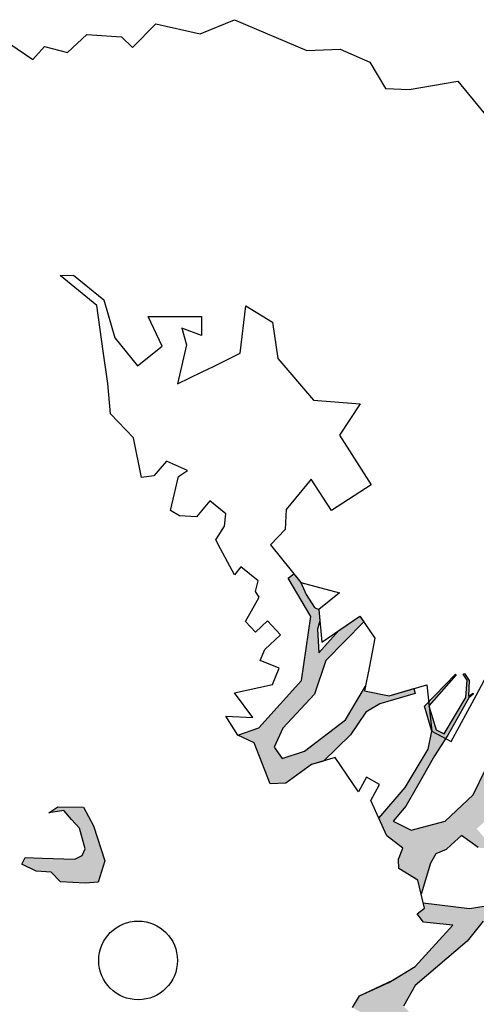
# Model space of a CAD drawing. Header units: feet. Extents: x 1377751 to 1381179, y 448542 to 452320.
# Tile 54 of 205: x 1377897 to 1377903, y 449350 to 449362. Entities that reach past the tile are written whole.
import ezdxf

# ---------------------------------------------------------------- set-up
doc = ezdxf.new("R2010")
doc.units = ezdxf.units.FT
doc.header["$MEASUREMENT"] = 0
doc.layers.add('MA- HONEY LOCUST TREE', color=3, linetype='Continuous')
doc.layers.add('VG_P_Cells', color=3, linetype='Continuous')

# ---------------------------------------------------------------- blocks, each defined once
blk = doc.blocks.new('HONEY LOCUST')
at = {"layer": 'MA- HONEY LOCUST TREE'}
h = blk.add_hatch(color=256, dxfattribs=at)
h.dxf.hatch_style = 1
edge = h.paths.add_edge_path()
edge.add_line((0.808, 3.545), (0.77, 4.061))
edge.add_line((0.77, 4.061), (0.631, 4.61))
edge.add_line((0.631, 4.61), (0.503, 4.803))
edge.add_line((0.503, 4.803), (0.211, 4.962))
edge.add_line((0.211, 4.962), (0.204, 5.527))
edge.add_line((0.204, 5.527), (0.218, 5.527))
edge.add_line((0.218, 5.527), (0.249, 5.007))
edge.add_line((0.249, 5.007), (0.532, 4.855))
edge.add_line((0.532, 4.855), (0.636, 4.891))
edge.add_line((0.636, 4.891), (0.506, 5.41))
edge.add_line((0.506, 5.41), (0.363, 5.578))
edge.add_line((0.363, 5.578), (0.276, 5.597))
edge.add_line((0.276, 5.597), (0.28, 5.616))
edge.add_line((0.28, 5.616), (0.384, 5.593))
edge.add_line((0.384, 5.593), (0.517, 5.447))
edge.add_line((0.517, 5.447), (0.532, 5.517))
edge.add_line((0.532, 5.517), (0.543, 5.505))
edge.add_line((0.543, 5.505), (0.536, 5.436))
edge.add_line((0.536, 5.436), (0.683, 4.912))
edge.add_line((0.683, 4.912), (0.75, 4.606))
edge.add_line((0.75, 4.606), (0.875, 4.15))
edge.add_line((0.875, 4.15), (0.944, 3.898))
edge.add_line((0.944, 3.898), (0.964, 3.65))
edge.add_line((0.964, 3.65), (1.207, 3.731))
edge.add_line((1.207, 3.731), (1.43, 4.117))
edge.add_line((1.43, 4.117), (1.447, 4.602))
edge.add_line((1.447, 4.602), (1.33, 4.944))
edge.add_line((1.33, 4.944), (0.975, 5.393))
edge.add_line((0.975, 5.393), (0.563, 5.896))
edge.add_line((0.563, 5.896), (0.388, 5.975))
edge.add_line((0.388, 5.975), (0.135, 6.261))
edge.add_line((0.135, 6.261), (0.205, 6.344))
edge.add_line((0.205, 6.344), (0.473, 6.081))
edge.add_line((0.473, 6.081), (0.555, 6.074))
edge.add_line((0.555, 6.074), (0.925, 5.689))
edge.add_line((0.925, 5.689), (1.444, 5.09))
edge.add_line((1.444, 5.09), (1.333, 5.627))
edge.add_line((1.333, 5.627), (1.309, 5.783))
edge.add_line((1.309, 5.783), (1.053, 6.285))
edge.add_line((1.053, 6.285), (1.056, 6.471))
edge.add_line((1.056, 6.471), (1.388, 5.878))
edge.add_line((1.388, 5.878), (1.451, 5.996))
edge.add_line((1.451, 5.996), (1.554, 6.247))
edge.add_line((1.554, 6.247), (1.528, 6.474))
edge.add_line((1.528, 6.474), (1.448, 6.678))
edge.add_line((1.448, 6.678), (1.444, 6.872))
edge.add_line((1.444, 6.872), (1.504, 6.873))
edge.add_line((1.504, 6.873), (1.514, 6.679))
edge.add_line((1.514, 6.679), (1.583, 6.507))
edge.add_line((1.583, 6.507), (1.609, 6.381))
edge.add_line((1.609, 6.381), (1.718, 6.564))
edge.add_line((1.718, 6.564), (1.807, 6.596))
edge.add_line((1.807, 6.596), (1.693, 6.355))
edge.add_line((1.693, 6.355), (1.637, 6.132))
edge.add_line((1.637, 6.132), (1.474, 5.77))
edge.add_line((1.474, 5.77), (1.618, 5.148))
edge.add_line((1.618, 5.148), (1.688, 4.796))
edge.add_line((1.688, 4.796), (1.963, 5.309))
edge.add_line((1.963, 5.309), (2.031, 5.541))
edge.add_line((2.031, 5.541), (2.098, 6.15))
edge.add_line((2.098, 6.15), (2.069, 6.377))
edge.add_line((2.069, 6.377), (2.064, 7.015))
edge.add_line((2.064, 7.015), (2.192, 7.338))
edge.add_line((2.192, 7.338), (2.246, 7.327))
edge.add_line((2.246, 7.327), (2.129, 7.014))
edge.add_line((2.129, 7.014), (2.178, 6.285))
edge.add_line((2.178, 6.285), (2.33, 6.414))
edge.add_line((2.33, 6.414), (2.419, 6.662))
edge.add_line((2.419, 6.662), (2.361, 6.894))
edge.add_line((2.361, 6.894), (2.43, 7.22))
edge.add_line((2.43, 7.22), (2.462, 7.268))
edge.add_line((2.462, 7.268), (2.482, 7.254))
edge.add_line((2.482, 7.254), (2.454, 7.198))
edge.add_line((2.454, 7.198), (2.394, 6.889))
edge.add_line((2.394, 6.889), (2.461, 6.671))
edge.add_line((2.461, 6.671), (2.347, 6.344))
edge.add_line((2.347, 6.344), (2.222, 6.225))
edge.add_line((2.222, 6.225), (2.138, 5.521))
edge.add_line((2.138, 5.521), (2.537, 5.805))
edge.add_line((2.537, 5.805), (2.688, 6.126))
edge.add_line((2.688, 6.126), (2.798, 6.345))
edge.add_line((2.798, 6.345), (2.813, 6.775))
edge.add_line((2.813, 6.775), (2.879, 6.767))
edge.add_line((2.879, 6.767), (2.878, 6.357))
edge.add_line((2.878, 6.357), (2.696, 5.923))
edge.add_line((2.696, 5.923), (3.204, 6.259))
edge.add_line((3.204, 6.259), (3.198, 6.178))
edge.add_line((3.198, 6.178), (2.755, 5.868))
edge.add_line((2.755, 5.868), (2.775, 5.698))
edge.add_line((2.775, 5.698), (2.841, 5.565))
edge.add_line((2.841, 5.565), (2.806, 5.548))
edge.add_line((2.806, 5.548), (2.745, 5.67))
edge.add_line((2.745, 5.67), (2.704, 5.816))
edge.add_line((2.704, 5.816), (2.606, 5.71))
edge.add_line((2.606, 5.71), (2.149, 5.338))
edge.add_line((2.149, 5.338), (1.801, 4.591))
edge.add_line((1.801, 4.591), (1.782, 4.331))
edge.add_line((1.782, 4.331), (1.97, 4.317))
edge.add_line((1.97, 4.317), (2.259, 4.577))
edge.add_line((2.259, 4.577), (2.583, 5.473))
edge.add_line((2.583, 5.473), (2.652, 5.453))
edge.add_line((2.652, 5.453), (2.399, 4.643))
edge.add_line((2.399, 4.643), (2.896, 4.684))
edge.add_line((2.896, 4.684), (3.131, 5.288))
edge.add_line((3.131, 5.288), (3.171, 5.272))
edge.add_line((3.171, 5.272), (2.972, 4.694))
edge.add_line((2.972, 4.694), (3.496, 4.727))
edge.add_line((3.496, 4.727), (3.759, 4.645))
edge.add_line((3.759, 4.645), (4.018, 4.76))
edge.add_line((4.018, 4.76), (4.318, 4.837))
edge.add_line((4.318, 4.837), (4.404, 5.193))
edge.add_line((4.404, 5.193), (5.057, 6.078))
edge.add_line((5.057, 6.078), (5.12, 6.556))
edge.add_line((5.12, 6.556), (4.901, 6.605))
edge.add_line((4.901, 6.605), (4.864, 6.659))
edge.add_line((4.864, 6.659), (5.124, 6.611))
edge.add_line((5.124, 6.611), (5.152, 7.15))
edge.add_line((5.152, 7.15), (4.792, 7.333))
edge.add_line((4.792, 7.333), (4.892, 7.369))
edge.add_line((4.892, 7.369), (5.163, 7.23))
edge.add_line((5.163, 7.23), (5.149, 7.312))
edge.add_line((5.149, 7.312), (5.194, 7.328))
edge.add_line((5.194, 7.328), (5.225, 7.239))
edge.add_line((5.225, 7.239), (5.367, 7.338))
edge.add_line((5.367, 7.338), (5.421, 7.37))
edge.add_line((5.421, 7.37), (5.443, 7.349))
edge.add_line((5.443, 7.349), (5.25, 7.212))
edge.add_line((5.25, 7.212), (5.203, 6.649))
edge.add_line((5.203, 6.649), (5.426, 6.792))
edge.add_line((5.426, 6.792), (5.487, 7.013))
edge.add_line((5.487, 7.013), (5.597, 7.044))
edge.add_line((5.597, 7.044), (5.589, 7.013))
edge.add_line((5.589, 7.013), (5.507, 6.993))
edge.add_line((5.507, 6.993), (5.443, 6.745))
edge.add_line((5.443, 6.745), (5.196, 6.57))
edge.add_line((5.196, 6.57), (5.17, 6.213))
edge.add_line((5.17, 6.213), (5.413, 6.301))
edge.add_line((5.413, 6.301), (5.456, 6.409))
edge.add_line((5.456, 6.409), (5.479, 6.399))
edge.add_line((5.479, 6.399), (5.412, 6.247))
edge.add_line((5.412, 6.247), (5.186, 6.132))
edge.add_line((5.186, 6.132), (5.16, 6.032))
edge.add_line((5.16, 6.032), (4.919, 5.656))
edge.add_line((4.919, 5.656), (4.981, 5.603))
edge.add_line((4.981, 5.603), (5.178, 5.547))
edge.add_line((5.178, 5.547), (5.506, 5.582))
edge.add_line((5.506, 5.582), (5.772, 5.59))
edge.add_line((5.772, 5.59), (5.787, 5.543))
edge.add_line((5.787, 5.543), (5.495, 5.538))
edge.add_line((5.495, 5.538), (5.18, 5.494))
edge.add_line((5.18, 5.494), (4.836, 5.53))
edge.add_line((4.836, 5.53), (4.744, 5.424))
edge.add_line((4.744, 5.424), (4.593, 5.156))
edge.add_line((4.593, 5.156), (4.536, 4.856))
edge.add_line((4.536, 4.856), (5.191, 5.074))
edge.add_line((5.191, 5.074), (5.497, 5.241))
edge.add_line((5.497, 5.241), (5.788, 5.257))
edge.add_line((5.788, 5.257), (5.775, 5.206))
edge.add_line((5.775, 5.206), (5.511, 5.194))
edge.add_line((5.511, 5.194), (5.229, 5.036))
edge.add_line((5.229, 5.036), (4.538, 4.735))
edge.add_line((4.538, 4.735), (3.788, 4.339))
edge.add_line((3.788, 4.339), (3.419, 4.003))
edge.add_line((3.419, 4.003), (3.277, 4.033))
edge.add_line((3.277, 4.033), (3.047, 3.865))
edge.add_line((3.047, 3.865), (3.007, 3.754))
edge.add_line((3.007, 3.754), (2.763, 3.745))
edge.add_line((2.763, 3.745), (2.67, 3.559))
edge.add_line((2.67, 3.559), (2.705, 3.237))
edge.add_line((2.705, 3.237), (2.637, 2.371))
edge.add_line((2.637, 2.371), (2.719, 2.08))
edge.add_line((2.719, 2.08), (2.903, 2.075))
edge.add_line((2.903, 2.075), (3.074, 2.281))
edge.add_line((3.074, 2.281), (3.124, 2.215))
edge.add_line((3.124, 2.215), (2.983, 2.017))
edge.add_line((2.983, 2.017), (3.304, 1.979))
edge.add_line((3.304, 1.979), (3.583, 2.044))
edge.add_line((3.583, 2.044), (3.823, 1.865))
edge.add_line((3.823, 1.865), (3.055, 1.838))
edge.add_line((3.055, 1.838), (2.796, 1.767))
edge.add_line((2.796, 1.767), (2.658, 1.514))
edge.add_line((2.658, 1.514), (2.497, 1.669))
edge.add_line((2.497, 1.669), (2.272, 1.612))
edge.add_line((2.272, 1.612), (2.231, 1.777))
edge.add_line((2.231, 1.777), (2.388, 2.217))
edge.add_line((2.388, 2.217), (2.465, 2.542))
edge.add_line((2.465, 2.542), (2.434, 3.251))
edge.add_line((2.434, 3.251), (2.142, 3.015))
edge.add_line((2.142, 3.015), (2.012, 3.03))
edge.add_line((2.012, 3.03), (2.026, 3.149))
edge.add_line((2.026, 3.149), (1.966, 3.186))
edge.add_line((1.966, 3.186), (2.435, 3.552))
edge.add_line((2.435, 3.552), (2.671, 3.879))
edge.add_line((2.671, 3.879), (2.684, 4.326))
edge.add_line((2.684, 4.326), (2.726, 4.325))
edge.add_line((2.726, 4.325), (2.752, 3.928))
edge.add_line((2.752, 3.928), (2.928, 4.007))
edge.add_line((2.928, 4.007), (3.168, 4.191))
edge.add_line((3.168, 4.191), (3.391, 4.219))
edge.add_line((3.391, 4.219), (3.59, 4.429))
edge.add_line((3.59, 4.429), (3.572, 4.58))
edge.add_line((3.572, 4.58), (3.455, 4.625))
edge.add_line((3.455, 4.625), (2.954, 4.603))
edge.add_line((2.954, 4.603), (2.395, 4.581))
edge.add_line((2.395, 4.581), (2.235, 4.393))
edge.add_line((2.235, 4.393), (1.964, 4.174))
edge.add_line((1.964, 4.174), (1.705, 4.134))
edge.add_line((1.705, 4.134), (1.698, 3.959))
edge.add_line((1.698, 3.959), (1.694, 3.869))
edge.add_line((1.694, 3.869), (1.641, 3.739))
edge.add_line((1.641, 3.739), (1.676, 3.606))
edge.add_line((1.676, 3.606), (1.871, 3.245))
edge.add_line((1.871, 3.245), (1.716, 3.341))
edge.add_line((1.716, 3.341), (1.44, 3.276))
edge.add_line((1.44, 3.276), (1.351, 3.355))
edge.add_line((1.351, 3.355), (1.292, 3.493))
edge.add_line((1.292, 3.493), (1.039, 3.459))
edge.add_line((1.039, 3.459), (0.808, 3.545))
h = blk.add_hatch(color=256, dxfattribs=at)
h.dxf.hatch_style = 1
edge = h.paths.add_edge_path()
edge.add_line((-0.074, -1.867), (-0.35, -3.729))
edge.add_line((-0.35, -3.729), (-0.52, -4.017))
edge.add_line((-0.52, -4.017), (-0.848, -4.448))
edge.add_line((-0.848, -4.448), (-1.173, -4.317))
edge.add_line((-1.173, -4.317), (-1.18, -4.383))
edge.add_line((-1.18, -4.383), (-0.814, -4.514))
edge.add_line((-0.814, -4.514), (-0.728, -4.771))
edge.add_line((-0.728, -4.771), (-0.682, -4.746))
edge.add_line((-0.682, -4.746), (-0.744, -4.483))
edge.add_line((-0.744, -4.483), (-0.385, -4.008))
edge.add_line((-0.385, -4.008), (-0.24, -3.918))
edge.add_line((-0.24, -3.918), (-0.149, -4.267))
edge.add_line((-0.149, -4.267), (-0.175, -4.763))
edge.add_line((-0.175, -4.763), (-0.08, -5.104))
edge.add_line((-0.08, -5.104), (-0.016, -5.084))
edge.add_line((-0.016, -5.084), (-0.105, -4.708))
edge.add_line((-0.105, -4.708), (-0.049, -4.207))
edge.add_line((-0.049, -4.207), (-0.118, -3.719))
edge.add_line((-0.118, -3.719), (-0.135, -3.383))
edge.add_line((-0.135, -3.383), (-0.006, -3.071))
edge.add_line((-0.006, -3.071), (0.071, -1.959))
edge.add_line((0.071, -1.959), (0.257, -1.927))
edge.add_line((0.257, -1.927), (0.234, -1.797))
edge.add_line((0.234, -1.797), (-0.074, -1.867))
edge = h.paths.add_edge_path()
edge.add_line((-4.328, -3.7), (-3.551, -3.71))
edge.add_line((-3.551, -3.71), (-3.297, -3.598))
edge.add_line((-3.297, -3.598), (-2.977, -3.617))
edge.add_line((-2.977, -3.617), (-2.183, -3.028))
edge.add_line((-2.183, -3.028), (-2.214, -2.855))
edge.add_line((-2.214, -2.855), (-2.496, -2.906))
edge.add_line((-2.496, -2.906), (-2.571, -3.031))
edge.add_line((-2.571, -3.031), (-2.647, -2.986))
edge.add_line((-2.647, -2.986), (-2.54, -2.806))
edge.add_line((-2.54, -2.806), (-2.242, -2.743))
edge.add_line((-2.242, -2.743), (-2.126, -2.787))
edge.add_line((-2.126, -2.787), (-2.098, -2.955))
edge.add_line((-2.098, -2.955), (-1.777, -3.035))
edge.add_line((-1.777, -3.035), (-1.847, -3.317))
edge.add_line((-1.847, -3.317), (-1.688, -3.357))
edge.add_line((-1.688, -3.357), (-1.528, -3.136))
edge.add_line((-1.528, -3.136), (-1.348, -3.16))
edge.add_line((-1.348, -3.16), (-1.152, -3.348))
edge.add_line((-1.152, -3.348), (-0.923, -3.344))
edge.add_line((-0.923, -3.344), (-0.787, -3.584))
edge.add_line((-0.787, -3.584), (-0.831, -3.609))
edge.add_line((-0.831, -3.609), (-0.953, -3.41))
edge.add_line((-0.953, -3.41), (-1.121, -3.412))
edge.add_line((-1.121, -3.412), (-1.115, -3.828))
edge.add_line((-1.115, -3.828), (-1.184, -3.829))
edge.add_line((-1.184, -3.829), (-1.19, -3.407))
edge.add_line((-1.19, -3.407), (-1.407, -3.252))
edge.add_line((-1.407, -3.252), (-1.565, -3.412))
edge.add_line((-1.565, -3.412), (-1.631, -3.479))
edge.add_line((-1.631, -3.479), (-1.881, -3.427))
edge.add_line((-1.881, -3.427), (-1.882, -3.834))
edge.add_line((-1.882, -3.834), (-1.836, -3.995))
edge.add_line((-1.836, -3.995), (-1.416, -4.617))
edge.add_line((-1.416, -4.617), (-1.35, -4.671))
edge.add_line((-1.35, -4.671), (-1.012, -4.713))
edge.add_line((-1.012, -4.713), (-1.017, -4.75))
edge.add_line((-1.017, -4.75), (-1.318, -4.712))
edge.add_line((-1.318, -4.712), (-1.357, -5.022))
edge.add_line((-1.357, -5.022), (-1.393, -5.017))
edge.add_line((-1.393, -5.017), (-1.385, -4.708))
edge.add_line((-1.385, -4.708), (-1.459, -4.653))
edge.add_line((-1.459, -4.653), (-1.871, -4.116))
edge.add_line((-1.871, -4.116), (-1.902, -4.214))
edge.add_line((-1.902, -4.214), (-1.907, -4.471))
edge.add_line((-1.907, -4.471), (-1.881, -4.93))
edge.add_line((-1.881, -4.93), (-1.783, -5.095))
edge.add_line((-1.783, -5.095), (-1.689, -5.337))
edge.add_line((-1.689, -5.337), (-1.67, -5.769))
edge.add_line((-1.67, -5.769), (-1.722, -5.754))
edge.add_line((-1.722, -5.754), (-1.767, -5.331))
edge.add_line((-1.767, -5.331), (-1.911, -5.069))
edge.add_line((-1.911, -5.069), (-2.073, -5.157))
edge.add_line((-2.073, -5.157), (-2.153, -5.409))
edge.add_line((-2.153, -5.409), (-2.243, -5.757))
edge.add_line((-2.243, -5.757), (-2.246, -5.987))
edge.add_line((-2.246, -5.987), (-2.304, -5.997))
edge.add_line((-2.304, -5.997), (-2.291, -5.762))
edge.add_line((-2.291, -5.762), (-2.646, -5.766))
edge.add_line((-2.646, -5.766), (-2.646, -5.729))
edge.add_line((-2.646, -5.729), (-2.311, -5.706))
edge.add_line((-2.311, -5.706), (-2.278, -5.67))
edge.add_line((-2.278, -5.67), (-2.222, -5.437))
edge.add_line((-2.222, -5.437), (-2.11, -5.047))
edge.add_line((-2.11, -5.047), (-2.029, -4.89))
edge.add_line((-2.029, -4.89), (-2.051, -4.242))
edge.add_line((-2.051, -4.242), (-2.105, -3.886))
edge.add_line((-2.105, -3.886), (-2.483, -4.439))
edge.add_line((-2.483, -4.439), (-2.516, -4.623))
edge.add_line((-2.516, -4.623), (-2.551, -5.076))
edge.add_line((-2.551, -5.076), (-2.74, -5.411))
edge.add_line((-2.74, -5.411), (-2.844, -5.435))
edge.add_line((-2.844, -5.435), (-2.746, -5.315))
edge.add_line((-2.746, -5.315), (-2.623, -5.049))
edge.add_line((-2.623, -5.049), (-2.627, -4.631))
edge.add_line((-2.627, -4.631), (-2.831, -4.752))
edge.add_line((-2.831, -4.752), (-3.106, -4.845))
edge.add_line((-3.106, -4.845), (-3.342, -5.097))
edge.add_line((-3.342, -5.097), (-3.537, -5.09))
edge.add_line((-3.537, -5.09), (-3.533, -4.986))
edge.add_line((-3.533, -4.986), (-3.365, -4.992))
edge.add_line((-3.365, -4.992), (-3.139, -4.727))
edge.add_line((-3.139, -4.727), (-2.828, -4.621))
edge.add_line((-2.828, -4.621), (-2.591, -4.346))
edge.add_line((-2.591, -4.346), (-2.192, -3.672))
edge.add_line((-2.192, -3.672), (-2.171, -3.422))
edge.add_line((-2.171, -3.422), (-2.463, -3.397))
edge.add_line((-2.463, -3.397), (-2.819, -3.681))
edge.add_line((-2.819, -3.681), (-2.901, -4.03))
edge.add_line((-2.901, -4.03), (-3.13, -4.562))
edge.add_line((-3.13, -4.562), (-3.184, -4.688))
edge.add_line((-3.184, -4.688), (-3.2, -4.558))
edge.add_line((-3.2, -4.558), (-3.004, -4.012))
edge.add_line((-3.004, -4.012), (-3.004, -3.748))
edge.add_line((-3.004, -3.748), (-3.308, -3.748))
edge.add_line((-3.308, -3.748), (-3.52, -3.86))
edge.add_line((-3.52, -3.86), (-3.955, -4.657))
edge.add_line((-3.955, -4.657), (-3.989, -4.411))
edge.add_line((-3.989, -4.411), (-3.646, -3.834))
edge.add_line((-3.646, -3.834), (-4.66, -3.783))
edge.add_line((-4.66, -3.783), (-4.574, -3.625))
edge.add_line((-4.574, -3.625), (-4.328, -3.7))
edge = h.paths.add_edge_path()
edge.add_line((-2.206, 0.627), (-2.178, 0.765))
edge.add_line((-2.178, 0.765), (-1.943, 0.991))
edge.add_line((-1.943, 0.991), (-1.689, 0.913))
edge.add_line((-1.689, 0.913), (-1.273, 0.7))
edge.add_line((-1.273, 0.7), (-1.139, 0.447))
edge.add_line((-1.139, 0.447), (-1.246, 0.324))
edge.add_line((-1.246, 0.324), (-1.482, 0.112))
edge.add_line((-1.482, 0.112), (-1.654, 0.117))
edge.add_line((-1.654, 0.117), (-1.798, -0.009))
edge.add_line((-1.798, -0.009), (-1.988, -0.074))
edge.add_line((-1.988, -0.074), (-2.018, 0.014))
edge.add_line((-2.018, 0.014), (-1.858, 0.163))
edge.add_line((-1.858, 0.163), (-1.555, 0.445))
edge.add_line((-1.555, 0.445), (-1.524, 0.546))
edge.add_line((-1.524, 0.546), (-1.556, 0.63))
edge.add_line((-1.556, 0.63), (-1.794, 0.766))
edge.add_line((-1.794, 0.766), (-1.942, 0.775))
edge.add_line((-1.942, 0.775), (-2.093, 0.784))
edge.add_line((-2.093, 0.784), (-2.206, 0.627))
edge = h.paths.add_edge_path()
edge.add_line((0.961, 0.076), (1.125, 0.303))
edge.add_line((1.125, 0.303), (1.497, 0.09))
edge.add_line((1.497, 0.09), (1.752, -0.111))
edge.add_line((1.752, -0.111), (1.752, -0.274))
edge.add_line((1.752, -0.274), (1.499, -0.274))
edge.add_line((1.499, -0.274), (1.304, -0.064))
edge.add_line((1.304, -0.064), (1.344, -0.301))
edge.add_line((1.344, -0.301), (1.259, -0.347))
edge.add_line((1.259, -0.347), (1.202, -0.012))
edge.add_line((1.202, -0.012), (0.961, 0.076))
edge = h.paths.add_edge_path()
edge.add_line((2.601, 0.256), (2.739, 0.373))
edge.add_line((2.739, 0.373), (3.255, 0.433))
edge.add_line((3.255, 0.433), (3.502, 0.411))
edge.add_line((3.502, 0.411), (3.621, 0.45))
edge.add_line((3.621, 0.45), (3.589, 0.503))
edge.add_line((3.589, 0.503), (3.492, 0.445))
edge.add_line((3.492, 0.445), (3.305, 0.476))
edge.add_line((3.305, 0.476), (3.362, 0.57))
edge.add_line((3.362, 0.57), (3.752, 0.703))
edge.add_line((3.752, 0.703), (3.96, 0.827))
edge.add_line((3.96, 0.827), (4.041, 0.843))
edge.add_line((4.041, 0.843), (3.91, 0.86))
edge.add_line((3.91, 0.86), (3.555, 0.73))
edge.add_line((3.555, 0.73), (3.297, 0.667))
edge.add_line((3.297, 0.667), (3.116, 0.622))
edge.add_line((3.116, 0.622), (2.76, 0.581))
edge.add_line((2.76, 0.581), (2.601, 0.256))
edge = h.paths.add_edge_path()
edge.add_line((-1.204, 3.024), (-1.081, 3.28))
edge.add_line((-1.081, 3.28), (-1.122, 4.089))
edge.add_line((-1.122, 4.089), (-1.614, 4.744))
edge.add_line((-1.614, 4.744), (-2.16, 4.886))
edge.add_line((-2.16, 4.886), (-2.151, 4.976))
edge.add_line((-2.151, 4.976), (-2.008, 4.962))
edge.add_line((-2.008, 4.962), (-1.855, 4.901))
edge.add_line((-1.855, 4.901), (-1.66, 4.86))
edge.add_line((-1.66, 4.86), (-1.606, 4.881))
edge.add_line((-1.606, 4.881), (-1.494, 4.788))
edge.add_line((-1.494, 4.788), (-1.44, 4.69))
edge.add_line((-1.44, 4.69), (-1.215, 4.489))
edge.add_line((-1.215, 4.489), (-1.237, 4.87))
edge.add_line((-1.237, 4.87), (-1.178, 5.189))
edge.add_line((-1.178, 5.189), (-1.09, 5.173))
edge.add_line((-1.09, 5.173), (-1.082, 4.487))
edge.add_line((-1.082, 4.487), (-0.883, 4.082))
edge.add_line((-0.883, 4.082), (-0.864, 3.491))
edge.add_line((-0.864, 3.491), (-0.771, 3.242))
edge.add_line((-0.771, 3.242), (-0.595, 3.213))
edge.add_line((-0.595, 3.213), (-0.462, 3.482))
edge.add_line((-0.462, 3.482), (-0.372, 4.13))
edge.add_line((-0.372, 4.13), (-0.498, 4.612))
edge.add_line((-0.498, 4.612), (-0.463, 4.56))
edge.add_line((-0.463, 4.56), (-0.198, 4.737))
edge.add_line((-0.198, 4.737), (-0.041, 5.026))
edge.add_line((-0.041, 5.026), (0.016, 4.995))
edge.add_line((0.016, 4.995), (-0.208, 4.582))
edge.add_line((-0.208, 4.582), (-0.259, 4.383))
edge.add_line((-0.259, 4.383), (-0.196, 4.041))
edge.add_line((-0.196, 4.041), (-0.202, 3.561))
edge.add_line((-0.202, 3.561), (-0.277, 3.424))
edge.add_line((-0.277, 3.424), (-0.342, 3.024))
edge.add_line((-0.342, 3.024), (-0.477, 2.88))
edge.add_line((-0.477, 2.88), (-0.989, 3.103))
edge.add_line((-0.989, 3.103), (-1.204, 3.024))
edge = h.paths.add_edge_path()
edge.add_line((-3.183, -1.103), (-3.697, -1.708))
edge.add_line((-3.697, -1.708), (-4.208, -2.309))
edge.add_line((-4.208, -2.309), (-4.508, -2.432))
edge.add_line((-4.508, -2.432), (-4.824, -2.791))
edge.add_line((-4.824, -2.791), (-5.042, -2.903))
edge.add_line((-5.042, -2.903), (-5.101, -3.141))
edge.add_line((-5.101, -3.141), (-5.708, -3.746))
edge.add_line((-5.708, -3.746), (-5.824, -3.705))
edge.add_line((-5.824, -3.705), (-5.667, -3.526))
edge.add_line((-5.667, -3.526), (-5.72, -3.479))
edge.add_line((-5.72, -3.479), (-5.29, -3.097))
edge.add_line((-5.29, -3.097), (-5.263, -2.889))
edge.add_line((-5.263, -2.889), (-6.076, -3.109))
edge.add_line((-6.076, -3.109), (-6.072, -3.022))
edge.add_line((-6.072, -3.022), (-5.684, -2.901))
edge.add_line((-5.684, -2.901), (-6.12, -2.76))
edge.add_line((-6.12, -2.76), (-6.071, -2.695))
edge.add_line((-6.071, -2.695), (-5.592, -2.828))
edge.add_line((-5.592, -2.828), (-5.056, -2.696))
edge.add_line((-5.056, -2.696), (-4.789, -2.481))
edge.add_line((-4.789, -2.481), (-5.409, -2.452))
edge.add_line((-5.409, -2.452), (-5.608, -2.357))
edge.add_line((-5.608, -2.357), (-5.941, -2.366))
edge.add_line((-5.941, -2.366), (-5.944, -2.344))
edge.add_line((-5.944, -2.344), (-5.626, -2.33))
edge.add_line((-5.626, -2.33), (-5.647, -2.26))
edge.add_line((-5.647, -2.26), (-5.601, -2.264))
edge.add_line((-5.601, -2.264), (-5.571, -2.313))
edge.add_line((-5.571, -2.313), (-5.433, -2.367))
edge.add_line((-5.433, -2.367), (-5.09, -2.348))
edge.add_line((-5.09, -2.348), (-5.243, -2.244))
edge.add_line((-5.243, -2.244), (-5.172, -2.237))
edge.add_line((-5.172, -2.237), (-4.995, -2.325))
edge.add_line((-4.995, -2.325), (-4.706, -2.353))
edge.add_line((-4.706, -2.353), (-4.42, -2.191))
edge.add_line((-4.42, -2.191), (-4.318, -2.138))
edge.add_line((-4.318, -2.138), (-4.203, -1.943))
edge.add_line((-4.203, -1.943), (-3.837, -1.654))
edge.add_line((-3.837, -1.654), (-3.298, -1.008))
edge.add_line((-3.298, -1.008), (-3.183, -1.103))
for p, q in [((-5.461, 10.36, 17.496), (-5.098, 10.872, 17.496)), ((-5.098, 10.872, 17.496), (-4.425, 10.808, 17.496)), ((-6.444, 10.103, 17.496), (-6.059, 10.253, 17.496)), ((-6.059, 10.253, 17.496), (-5.685, 10.157, 17.496)), ((-5.685, 10.157, 17.496), (-5.461, 10.36, 17.496)), ((-6.731, 9.79, 17.496), (-6.444, 10.103, 17.496)), ((-7.657, 9.418, 17.496), (-6.731, 9.79, 17.496)), ((-7.838, 8.982, 17.496), (-7.657, 9.418, 17.496)), ((-8.326, 8.675, 17.496), (-7.838, 8.982, 17.496)), ((-8.326, 8.25, 17.496), (-8.326, 8.675, 17.496)), ((-8.852, 7.958, 17.496), (-8.518, 8.25, 17.496)), ((-8.518, 8.25, 17.496), (-8.326, 8.25, 17.496)), ((-8.865, 7.621, 17.496), (-8.852, 7.958, 17.496)), ((-9.123, 7.469, 17.496), (-8.865, 7.621, 17.496)), ((-9.11, 7.248, 17.496), (-9.123, 7.469, 17.496)), ((-9.459, 7.182, 17.496), (-9.11, 7.248, 17.496)), ((-4.985, 6.951, 17.496), (-4.599, 7.044, 17.496)), ((-4.599, 7.044, 17.496), (-4.225, 6.764, 17.496)), ((-3.531, 6.711, 17.496), (-3.078, 7.097, 17.496)), ((-3.078, 7.097, 17.496), (-2.984, 6.631, 17.496)), ((-4.611, 6.475, 17.496), (-4.985, 6.951, 17.496)), ((-4.225, 6.764, 17.496), (-3.531, 6.711, 17.496)), ((-2.984, 6.631, 17.496), (-2.251, 6.471, 17.496)), ((-5.768, 5.975, 17.496), (-5.288, 6.456, 17.496)), ((-5.288, 6.456, 17.496), (-5.118, 6.286, 17.496)), ((-4.734, 6.116, 17.496), (-4.611, 6.475, 17.496)), ((-2.251, 6.471, 17.496), (-2.379, 5.882, 17.496)), ((-5.118, 6.286, 17.496), (-5.362, 6.174, 17.496)), ((-5.362, 6.174, 17.496), (-5.171, 6.066, 17.496)), ((-5.171, 6.066, 17.496), (-4.898, 5.636, 17.496)), ((-4.785, 5.965, 17.496), (-4.734, 6.116, 17.496)), ((-5.377, 5.836, 17.496), (-5.768, 5.975, 17.496)), ((-4.898, 5.636, 17.496), (-4.785, 5.965, 17.496)), ((-2.379, 5.882, 17.496), (-2.843, 5.983, 17.496)), ((-2.843, 5.983, 17.496), (-2.798, 5.485, 17.496)), ((0.581, 5.521, 17.496), (0.474, 5.877, 17.496)), ((-5.42, 5.437, 17.496), (-5.377, 5.836, 17.496)), ((-6.929, 5.553, 17.496), (-6.813, 5.677, 17.496)), ((-6.813, 5.677, 17.496), (-6.316, 5.727, 17.496)), ((-6.316, 5.727, 17.496), (-5.876, 5.487, 17.496)), ((-6.328, 5.613, 17.496), (-6.929, 5.553, 17.496)), ((-5.863, 5.263, 17.496), (-6.328, 5.613, 17.496)), ((0.211, 4.962, 17.496), (0.204, 5.527, 17.496)), ((0.204, 5.527, 17.496), (0.218, 5.527, 17.496)), ((0.218, 5.527, 17.496), (0.249, 5.007, 17.496)), ((0.276, 5.597, 17.496), (0.28, 5.616, 17.496)), ((0.363, 5.578, 17.496), (0.276, 5.597, 17.496)), ((0.28, 5.616, 17.496), (0.384, 5.593, 17.496)), ((0.506, 5.41, 17.496), (0.363, 5.578, 17.496)), ((0.384, 5.593, 17.496), (0.517, 5.447, 17.496)), ((0.517, 5.447, 17.496), (0.532, 5.517, 17.496)), ((0.532, 5.517, 17.496), (0.543, 5.505, 17.496)), ((0.543, 5.505, 17.496), (0.536, 5.436, 17.496)), ((0.772, 4.884, 17.496), (0.581, 5.521, 17.496)), ((-5.876, 5.487, 17.496), (-5.42, 5.437, 17.496)), ((-2.798, 5.485, 17.496), (-2.624, 5.298, 17.496)), ((0.636, 4.891, 17.496), (0.506, 5.41, 17.496)), ((0.536, 5.436, 17.496), (0.683, 4.912, 17.496)), ((-5.529, 5.012, 17.496), (-5.863, 5.263, 17.496)), ((-2.624, 5.298, 17.496), (-2.619, 5.024, 17.496)), ((-2.008, 4.962, 17.496), (-1.566, 5.216, 17.496)), ((-1.566, 5.216, 17.496), (-1.606, 4.881, 17.496)), ((-1.285, 4.614, 17.496), (-1.178, 5.189, 17.496)), ((-1.237, 4.87, 17.496), (-1.178, 5.189, 17.496)), ((-1.178, 5.189, 17.496), (-0.842, 5.126, 17.496)), ((-1.178, 5.189, 17.496), (-1.09, 5.173, 17.496)), ((-1.09, 5.173, 17.496), (-1.082, 4.487, 17.496)), ((-0.842, 5.126, 17.496), (-0.642, 4.828, 17.496)), ((-0.198, 4.737, 17.496), (0.041, 5.176, 17.496)), ((0.041, 5.176, 17.496), (0.503, 4.803, 17.496)), ((-5.231, 4.765, 17.496), (-5.529, 5.012, 17.496)), ((-2.619, 5.024, 17.496), (-2.008, 4.962, 17.496)), ((-0.198, 4.737, 17.496), (-0.041, 5.026, 17.496)), ((-0.041, 5.026, 17.496), (0.016, 4.995, 17.496)), ((0.249, 5.007, 17.496), (0.532, 4.855, 17.496)), ((-4.034, 4.948, 17.496), (-4.307, 4.843, 17.496)), ((-4.059, 4.812, 17.496), (-4.034, 4.948, 17.496)), ((-3.297, 4.903, 17.496), (-3.56, 4.878, 17.496)), ((-3.56, 4.878, 17.496), (-3.534, 4.613, 17.496)), ((-3.201, 4.783, 17.496), (-3.297, 4.903, 17.496)), ((-2.16, 4.886, 17.496), (-2.151, 4.976, 17.496)), ((-1.614, 4.744, 17.496), (-2.16, 4.886, 17.496)), ((-2.151, 4.976, 17.496), (-2.008, 4.962, 17.496)), ((-2.008, 4.962, 17.496), (-1.855, 4.901, 17.496)), ((-1.855, 4.901, 17.496), (-1.66, 4.86, 17.496)), ((-1.66, 4.86, 17.496), (-1.606, 4.881, 17.496)), ((-1.606, 4.881, 17.496), (-1.285, 4.614, 17.496)), ((-1.606, 4.881, 17.496), (-1.494, 4.788, 17.496)), ((0.016, 4.995, 17.496), (-0.208, 4.582, 17.496)), ((0.503, 4.803, 17.496), (0.211, 4.962, 17.496)), ((0.503, 4.803, 17.496), (0.772, 4.884, 17.496)), ((0.532, 4.855, 17.496), (0.636, 4.891, 17.496)), ((0.683, 4.912, 17.496), (0.75, 4.606, 17.496)), ((1.447, 4.602, 17.496), (1.33, 4.944, 17.496)), ((-4.809, 4.756, 17.496), (-5.231, 4.765, 17.496)), ((-4.383, 4.474, 17.496), (-4.809, 4.756, 17.496)), ((-4.307, 4.843, 17.496), (-4.287, 4.596, 17.496)), ((-3.827, 4.434, 17.496), (-4.059, 4.812, 17.496)), ((-3.156, 4.579, 17.496), (-3.201, 4.783, 17.496)), ((-1.494, 4.788, 17.496), (-1.44, 4.69, 17.496)), ((-1.215, 4.489, 17.496), (-1.237, 4.87, 17.496)), ((-0.642, 4.828, 17.496), (-0.463, 4.56, 17.496)), ((0.631, 4.61, 17.496), (0.503, 4.803, 17.496)), ((-1.122, 4.089, 17.496), (-1.614, 4.744, 17.496)), ((-1.44, 4.69, 17.496), (-1.215, 4.489, 17.496)), ((-0.463, 4.56, 17.496), (-0.198, 4.737, 17.496)), ((-0.463, 4.56, 17.496), (-0.198, 4.737, 17.496)), ((-4.287, 4.596, 17.496), (-4.383, 4.474, 17.496)), ((-3.534, 4.613, 17.496), (-3.696, 4.469, 17.496)), ((-3.034, 4.542, 17.496), (-3.156, 4.579, 17.496)), ((-2.673, 4.433, 17.496), (-3.034, 4.542, 17.496)), ((-2.406, 4.592, 17.496), (-2.687, 4.562, 17.496)), ((-2.687, 4.562, 17.496), (-2.673, 4.433, 17.496)), ((-2.336, 4.472, 17.496), (-2.406, 4.592, 17.496)), ((-0.372, 4.13, 17.496), (-0.498, 4.612, 17.496)), ((-0.498, 4.612, 17.496), (-0.463, 4.56, 17.496)), ((-0.208, 4.582, 17.496), (-0.259, 4.383, 17.496)), ((0.77, 4.061, 17.496), (0.631, 4.61, 17.496)), ((0.75, 4.606, 17.496), (0.875, 4.15, 17.496)), ((1.43, 4.117, 17.496), (1.447, 4.602, 17.496)), ((-3.696, 4.469, 17.496), (-3.827, 4.434, 17.496)), ((-2.251, 4.455, 17.496), (-2.336, 4.472, 17.496)), ((-2.156, 4.113, 17.496), (-2.251, 4.455, 17.496)), ((-1.082, 4.487, 17.496), (-0.883, 4.082, 17.496)), ((-0.259, 4.383, 17.496), (-0.196, 4.041, 17.496)), ((-1.963, 4.316, 17.496), (-1.97, 4.107, 17.496)), ((-1.723, 4.308, 17.496), (-1.963, 4.316, 17.496)), ((-1.732, 4.037, 17.496), (-1.723, 4.308, 17.496)), ((-0.462, 3.482, 17.496), (-0.372, 4.13, 17.496)), ((0.875, 4.15, 17.496), (0.944, 3.898, 17.496)), ((1.705, 4.134, 17.496), (1.698, 3.959, 17.496)), ((1.964, 4.174, 17.496), (1.705, 4.134, 17.496)), ((-1.97, 4.107, 17.496), (-2.156, 4.113, 17.496)), ((-1.673, 3.897, 17.496), (-1.732, 4.037, 17.496)), ((-1.081, 3.28, 17.496), (-1.122, 4.089, 17.496)), ((-0.883, 4.082, 17.496), (-0.864, 3.491, 17.496)), ((-0.196, 4.041, 17.496), (-0.202, 3.561, 17.496)), ((0.808, 3.545, 17.496), (0.77, 4.061, 17.496)), ((1.207, 3.731, 17.496), (1.43, 4.117, 17.496)), ((-1.436, 3.997, 17.496), (-1.673, 3.897, 17.496)), ((-1.348, 3.79, 17.496), (-1.436, 3.997, 17.496)), ((0.944, 3.898, 17.496), (0.964, 3.65, 17.496)), ((1.698, 3.959, 17.496), (1.694, 3.869, 17.496)), ((2.435, 3.552, 17.496), (2.671, 3.879, 17.496)), ((-1.612, 3.375, 17.496), (-1.348, 3.79, 17.496)), ((0.514, 3.856, 17.496), (0.332, 3.804, 17.496)), ((0.332, 3.804, 17.496), (0.391, 3.6, 17.496)), ((0.578, 3.632, 17.496), (0.514, 3.856, 17.496)), ((1.694, 3.869, 17.496), (1.641, 3.739, 17.496)), ((-0.128, 3.697, 17.496), (-0.277, 3.424, 17.496)), ((0.391, 3.6, 17.496), (-0.128, 3.697, 17.496)), ((1.039, 3.459, 17.496), (0.578, 3.632, 17.496)), ((0.964, 3.65, 17.496), (1.207, 3.731, 17.496)), ((1.641, 3.739, 17.496), (1.676, 3.606, 17.496)), ((-0.202, 3.561, 17.496), (-0.277, 3.424, 17.496)), ((1.039, 3.459, 17.496), (0.808, 3.545, 17.496)), ((0.808, 3.545, 17.496), (0.808, 3.545, 17.496)), ((1.676, 3.606, 17.496), (1.871, 3.245, 17.496)), ((1.966, 3.186, 17.496), (2.435, 3.552, 17.496)), ((2.67, 3.559, 17.496), (2.705, 3.237, 17.496)), ((-0.864, 3.491, 17.496), (-0.771, 3.242, 17.496)), ((-0.595, 3.213, 17.496), (-0.462, 3.482, 17.496)), ((-0.277, 3.424, 17.496), (-0.342, 3.024, 17.496)), ((-0.277, 3.424, 17.496), (-0.342, 3.024, 17.496)), ((1.292, 3.493, 17.496), (1.039, 3.459, 17.496)), ((1.292, 3.493, 17.496), (1.039, 3.459, 17.496)), ((1.351, 3.355, 17.496), (1.292, 3.493, 17.496)), ((1.351, 3.355, 17.496), (1.292, 3.493, 17.496)), ((-1.228, 3.319, 17.496), (-1.612, 3.375, 17.496)), ((-1.484, 3.088, 17.496), (-1.228, 3.319, 17.496)), ((-1.204, 3.024, 17.496), (-1.081, 3.28, 17.496)), ((1.44, 3.276, 17.496), (1.351, 3.355, 17.496)), ((1.44, 3.276, 17.496), (1.351, 3.355, 17.496)), ((1.716, 3.341, 17.496), (1.44, 3.276, 17.496)), ((1.716, 3.341, 17.496), (1.44, 3.276, 17.496)), ((2.026, 3.149, 17.496), (1.716, 3.341, 17.496)), ((1.871, 3.245, 17.496), (1.716, 3.341, 17.496)), ((2.434, 3.251, 17.496), (2.142, 3.015, 17.496)), ((2.434, 3.251, 17.496), (2.142, 3.015, 17.496)), ((2.465, 2.542, 17.496), (2.434, 3.251, 17.496)), ((2.465, 2.542, 17.496), (2.434, 3.251, 17.496)), ((-0.771, 3.242, 17.496), (-0.595, 3.213, 17.496)), ((2.026, 3.149, 17.496), (1.966, 3.186, 17.496)), ((2.012, 3.03, 17.496), (2.026, 3.149, 17.496)), ((2.012, 3.03, 17.496), (2.026, 3.149, 17.496)), ((2.705, 3.237, 17.496), (2.637, 2.371, 17.496)), ((-1.204, 3.024, 17.496), (-1.484, 3.088, 17.496)), ((-0.989, 3.103, 17.496), (-1.204, 3.024, 17.496)), ((-0.989, 3.103, 17.496), (-1.204, 3.024, 17.496)), ((-0.477, 2.88, 17.496), (-0.989, 3.103, 17.496)), ((-0.477, 2.88, 17.496), (-0.989, 3.103, 17.496)), ((-0.342, 3.024, 17.496), (-0.477, 2.88, 17.496)), ((-0.342, 3.024, 17.496), (-0.477, 2.88, 17.496)), ((2.142, 3.015, 17.496), (2.012, 3.03, 17.496)), ((2.142, 3.015, 17.496), (2.012, 3.03, 17.496)), ((2.375, 2.162, 17.496), (2.465, 2.542, 17.496)), ((2.388, 2.217, 17.496), (2.465, 2.542, 17.496)), ((2.637, 2.371, 17.496), (2.719, 2.08, 17.496)), ((2.231, 1.777, 17.496), (2.388, 2.217, 17.496)), ((2.231, 1.777, 17.496), (2.375, 2.162, 17.496)), ((2.272, 1.612, 17.496), (2.231, 1.777, 17.496)), ((2.272, 1.612, 17.496), (2.231, 1.777, 17.496)), ((-2.178, 0.765, 17.496), (-1.943, 0.991, 17.496)), ((-1.943, 0.991, 17.496), (-1.689, 0.913, 17.496)), ((-1.689, 0.913, 17.496), (-1.273, 0.7, 17.496)), ((-2.093, 0.784, 17.496), (-2.206, 0.627, 17.496)), ((-2.206, 0.627, 17.496), (-2.178, 0.765, 17.496)), ((-1.942, 0.775, 17.496), (-2.093, 0.784, 17.496)), ((-1.794, 0.766, 17.496), (-1.942, 0.775, 17.496)), ((-1.556, 0.63, 17.496), (-1.794, 0.766, 17.496)), ((-1.524, 0.546, 17.496), (-1.556, 0.63, 17.496)), ((-1.273, 0.7, 17.496), (-1.139, 0.447, 17.496)), ((-1.555, 0.445, 17.496), (-1.524, 0.546, 17.496)), ((-1.858, 0.163, 17.496), (-1.555, 0.445, 17.496)), ((-1.139, 0.447, 17.496), (-1.246, 0.324, 17.496)), ((-1.246, 0.324, 17.496), (-1.482, 0.112, 17.496)), ((-2.018, 0.014, 17.496), (-1.858, 0.163, 17.496)), ((-1.988, -0.074, 17.496), (-2.018, 0.014, 17.496)), ((-1.654, 0.117, 17.496), (-1.798, -0.009, 17.496)), ((-1.482, 0.112, 17.496), (-1.654, 0.117, 17.496)), ((-1.798, -0.009, 17.496), (-1.988, -0.074, 17.496))]:
    blk.add_line(p, q, dxfattribs=at)
blk.add_circle((-0.078, 0.106), 0.5, dxfattribs=at)

msp = doc.modelspace()

# ---------------------------------------------------------------- block references
at = {"layer": 'VG_P_Cells', "rotation": 315.0000000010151}
msp.add_blockref('HONEY LOCUST', (1377898.393, 449350.333), dxfattribs=at)

doc.saveas('drawing.dxf')
